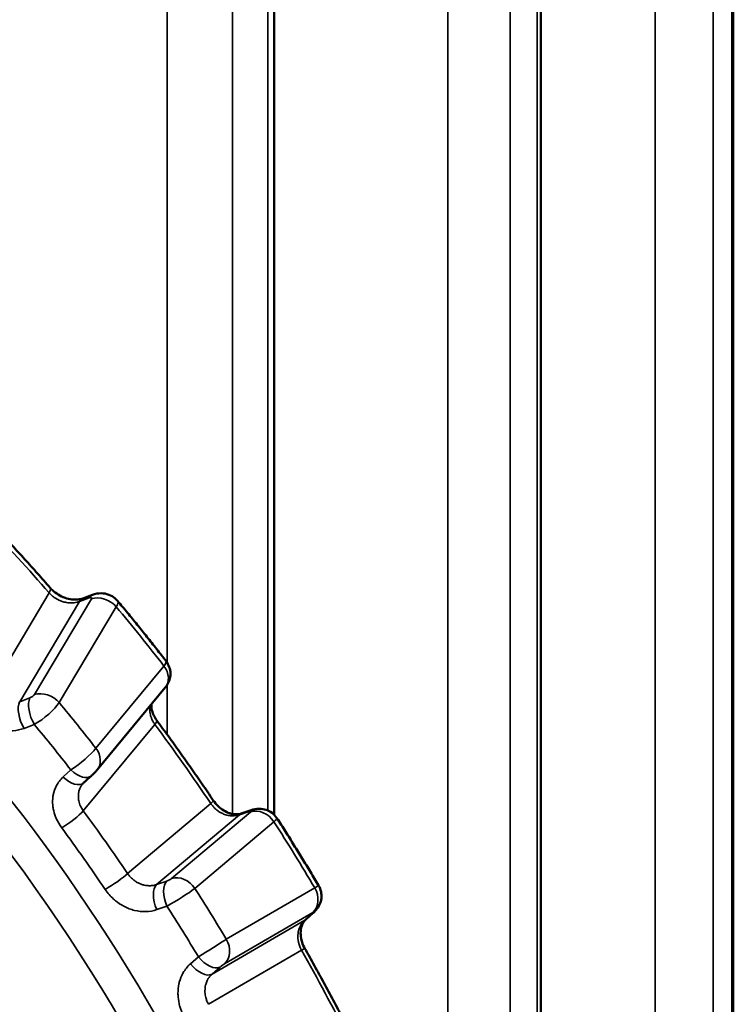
# Model space of a CAD drawing. Header units: millimetres. Extents: x 38 to 2514, y 38 to 1622.
# Tile 181 of 244: x 1752 to 1760, y 448 to 460. Entities that reach past the tile are written whole.
import ezdxf

# ---------------------------------------------------------------- set-up
doc = ezdxf.new("R2010")
doc.units = ezdxf.units.MM
doc.header["$LTSCALE"] = 7.692308
doc.layers.add('Visible (ISO)', color=7, linetype='Continuous', lineweight=50)
doc.layers.add('Visible Narrow (ISO)', color=7, linetype='Continuous', lineweight=35)

msp = doc.modelspace()

# ---------------------------------------------------------------- linework, layer by layer
at = {"layer": 'Visible (ISO)'}
for p, q in [((1754.749, 533.52), (1754.749, 450.255)), ((1757.991, 529.426), (1757.991, 441.677)), ((1760.33, 525.175), (1760.33, 443.028)), ((1752.419, 452.887), (1752.538, 452.931)), ((1752.595, 450.803), (1753.423, 451.803)), ((1752.419, 450.631), (1752.419, 450.631)), ((1754.348, 450.272), (1754.466, 450.312)), ((1755.223, 449.064), (1755.131, 448.982))]:
    msp.add_line(p, q, dxfattribs=at)
for points, knots in [([(1752.023, 453.017), (1751.972, 453.075), (1751.921, 453.133), (1751.819, 453.248), (1751.768, 453.305), (1751.665, 453.418), (1751.613, 453.475), (1751.509, 453.587), (1751.457, 453.642), (1751.353, 453.753), (1751.301, 453.808), (1751.248, 453.863)], [5.82649086, 5.82649086, 5.82649086, 5.82649086, 5.84161703, 5.84161703, 5.8567432, 5.8567432, 5.87186937, 5.87186937, 5.88699554, 5.88699554, 5.90212171, 5.90212171, 5.90212171, 5.90212171]), ([(1752.023, 453.017), (1752.041, 452.996), (1752.062, 452.976), (1752.109, 452.941), (1752.136, 452.925), (1752.19, 452.899), (1752.219, 452.889), (1752.274, 452.876), (1752.302, 452.873), (1752.352, 452.872), (1752.376, 452.875), (1752.404, 452.882), (1752.412, 452.884), (1752.419, 452.887)], [0, 0, 0, 0, 0.00895011, 0.00895011, 0.01796672, 0.01796672, 0.02701972, 0.02701972, 0.03602097, 0.03602097, 0.04498041, 0.04498041, 0.04856323, 0.04856323, 0.04856323, 0.04856323]), ([(1752.538, 452.931), (1752.571, 452.943), (1752.607, 452.95), (1752.675, 452.95), (1752.707, 452.944), (1752.764, 452.923), (1752.789, 452.908), (1752.823, 452.88), (1752.834, 452.869), (1752.844, 452.857)], [0, 0, 0, 0, 0.01078082, 0.01078082, 0.02051929, 0.02051929, 0.02900884, 0.02900884, 0.03372771, 0.03372771, 0.03372771, 0.03372771]), ([(1753.434, 452.124), (1753.395, 452.173), (1753.356, 452.223), (1753.279, 452.322), (1753.24, 452.371), (1753.161, 452.469), (1753.122, 452.518), (1753.043, 452.616), (1753.003, 452.664), (1752.924, 452.761), (1752.884, 452.809), (1752.844, 452.857)], [5.72925272, 5.72925272, 5.72925272, 5.72925272, 5.74138685, 5.74138685, 5.75352097, 5.75352097, 5.7656551, 5.7656551, 5.77778922, 5.77778922, 5.78992335, 5.78992335, 5.78992335, 5.78992335]), ([(1753.434, 452.124), (1753.45, 452.102), (1753.463, 452.078), (1753.481, 452.028), (1753.486, 452.001), (1753.486, 451.948), (1753.482, 451.921), (1753.471, 451.883), (1753.466, 451.871), (1753.455, 451.849), (1753.449, 451.839), (1753.437, 451.82), (1753.43, 451.811), (1753.423, 451.803)], [0, 0, 0, 0, 0.00806504, 0.00806504, 0.01603738, 0.01603738, 0.02401612, 0.02401612, 0.02794948, 0.02794948, 0.03140134, 0.03140134, 0.03501984, 0.03501984, 0.03501984, 0.03501984]), ([(1753.256, 451.601), (1753.255, 451.596), (1753.255, 451.592), (1753.255, 451.575), (1753.255, 451.561), (1753.262, 451.521), (1753.27, 451.493), (1753.293, 451.444), (1753.306, 451.422), (1753.321, 451.402)], [0.0174136, 0.0174136, 0.0174136, 0.0174136, 0.01956553, 0.01956553, 0.02573786, 0.02573786, 0.03596144, 0.03596144, 0.04394315, 0.04394315, 0.04394315, 0.04394315]), ([(1754.007, 450.431), (1753.963, 450.497), (1753.918, 450.562), (1753.828, 450.693), (1753.783, 450.759), (1753.692, 450.889), (1753.646, 450.953), (1753.554, 451.082), (1753.508, 451.147), (1753.415, 451.275), (1753.368, 451.338), (1753.321, 451.402)], [5.61705135, 5.61705135, 5.61705135, 5.61705135, 5.63217752, 5.63217752, 5.64730369, 5.64730369, 5.66242986, 5.66242986, 5.67755603, 5.67755603, 5.6926822, 5.6926822, 5.6926822, 5.6926822]), ([(1752.595, 450.803), (1752.586, 450.792), (1752.577, 450.782), (1752.56, 450.765), (1752.555, 450.759), (1752.542, 450.747), (1752.535, 450.74), (1752.527, 450.733), (1752.526, 450.731), (1752.525, 450.73)], [0, 0, 0, 0, 0.00478725, 0.00478725, 0.0071415, 0.0071415, 0.01007519, 0.01007519, 0.01060607, 0.01060607, 0.01060607, 0.01060607]), ([(1754.007, 450.431), (1754.024, 450.406), (1754.043, 450.382), (1754.087, 450.341), (1754.11, 450.323), (1754.159, 450.294), (1754.184, 450.283), (1754.233, 450.267), (1754.256, 450.263), (1754.3, 450.261), (1754.32, 450.264), (1754.341, 450.269), (1754.345, 450.27), (1754.348, 450.272)], [0, 0, 0, 0, 0.00901273, 0.00901273, 0.01796274, 0.01796274, 0.02689469, 0.02689469, 0.03588894, 0.03588894, 0.04538791, 0.04538791, 0.04734298, 0.04734298, 0.04734298, 0.04734298]), ([(1754.466, 450.312), (1754.498, 450.322), (1754.53, 450.329), (1754.593, 450.33), (1754.623, 450.325), (1754.676, 450.307), (1754.7, 450.295), (1754.743, 450.263), (1754.762, 450.243), (1754.779, 450.218), (1754.781, 450.216), (1754.782, 450.213)], [0, 0, 0, 0, 0.01019498, 0.01019498, 0.01906414, 0.01906414, 0.02703525, 0.02703525, 0.03510449, 0.03510449, 0.03600839, 0.03600839, 0.03600839, 0.03600839]), ([(1755.288, 449.396), (1755.255, 449.451), (1755.222, 449.506), (1755.156, 449.616), (1755.122, 449.671), (1755.055, 449.78), (1755.022, 449.834), (1754.954, 449.943), (1754.92, 449.997), (1754.851, 450.106), (1754.817, 450.16), (1754.782, 450.213)], [5.51981802, 5.51981802, 5.51981802, 5.51981802, 5.53194974, 5.53194974, 5.54408146, 5.54408146, 5.55621318, 5.55621318, 5.5683449, 5.5683449, 5.58047661, 5.58047661, 5.58047661, 5.58047661]), ([(1755.288, 449.396), (1755.302, 449.373), (1755.312, 449.347), (1755.323, 449.295), (1755.324, 449.268), (1755.319, 449.215), (1755.311, 449.189), (1755.295, 449.152), (1755.289, 449.141), (1755.268, 449.109), (1755.252, 449.091), (1755.232, 449.072), (1755.228, 449.068), (1755.223, 449.064)], [0, 0, 0, 0, 0.00807575, 0.00807575, 0.01605875, 0.01605875, 0.0240519, 0.0240519, 0.02798137, 0.02798137, 0.03546395, 0.03546395, 0.0373082, 0.0373082, 0.0373082, 0.0373082]), ([(1755.131, 448.982), (1755.121, 448.973), (1755.112, 448.962), (1755.095, 448.936), (1755.089, 448.922), (1755.074, 448.881), (1755.069, 448.85), (1755.069, 448.79), (1755.073, 448.76), (1755.087, 448.702), (1755.098, 448.674), (1755.114, 448.642), (1755.117, 448.636), (1755.121, 448.63)], [0, 0, 0, 0, 0.00798549, 0.00798549, 0.01527812, 0.01527812, 0.02676841, 0.02676841, 0.03625343, 0.03625343, 0.04520169, 0.04520169, 0.04717347, 0.04717347, 0.04717347, 0.04717347]), ([(1755.687, 447.576), (1755.651, 447.647), (1755.615, 447.718), (1755.541, 447.859), (1755.504, 447.93), (1755.429, 448.071), (1755.391, 448.141), (1755.315, 448.281), (1755.276, 448.351), (1755.199, 448.491), (1755.16, 448.561), (1755.121, 448.63)], [5.40761184, 5.40761184, 5.40761184, 5.40761184, 5.42273801, 5.42273801, 5.43786418, 5.43786418, 5.45299035, 5.45299035, 5.46811652, 5.46811652, 5.48324269, 5.48324269, 5.48324269, 5.48324269])]:
    msp.add_open_spline(points, degree=3, knots=knots, dxfattribs=at)
for points in [[(1752.525, 450.73), (1752.494, 450.702), (1752.463, 450.673), (1752.431, 450.644)], [(1752.431, 450.644), (1752.427, 450.64), (1752.423, 450.636), (1752.419, 450.631)]]:
    msp.add_open_spline(points, degree=3, dxfattribs=at)
at = {"layer": 'Visible Narrow (ISO)'}
for p, q in [((1753.447, 535.427), (1753.447, 452.105)), ((1754.239, 533.413), (1754.239, 450.267)), ((1754.671, 532.982), (1754.671, 450.308)), ((1756.861, 531.606), (1756.861, 444.93)), ((1757.616, 529.533), (1757.616, 444.352)), ((1757.946, 529.073), (1757.947, 441.651)), ((1759.381, 527.56), (1759.381, 442.48)), ((1760.087, 525.432), (1760.087, 442.887)), ((1760.311, 524.951), (1760.311, 443.016)), ((1752.012, 452.954), (1751.282, 451.729)), ((1752.38, 452.851), (1751.653, 451.63)), ((1752.526, 452.882), (1751.832, 451.717)), ((1752.38, 452.851), (1752.499, 452.895)), ((1752.827, 452.785), (1752.133, 451.62)), ((1752.58, 451.065), (1753.407, 452.064)), ((1753.447, 451.835), (1753.447, 451.231)), ((1751.778, 451.677), (1751.653, 451.63)), ((1751.831, 451.355), (1751.706, 451.307)), ((1752.427, 450.304), (1753.297, 451.355)), ((1752.182, 450.716), (1752.276, 450.801)), ((1753.976, 450.393), (1752.966, 449.541)), ((1754.462, 450.292), (1753.501, 449.482)), ((1754.324, 450.257), (1754.442, 450.297)), ((1754.324, 450.257), (1753.318, 449.408)), ((1754.743, 450.172), (1753.783, 449.361)), ((1753.442, 449.451), (1753.318, 449.408)), ((1754.165, 448.742), (1755.241, 449.367)), ((1753.444, 449.146), (1753.32, 449.103)), ((1754.143, 448.445), (1755.218, 449.07)), ((1755.211, 449.055), (1755.119, 448.973)), ((1753.992, 448.318), (1755.119, 448.973)), ((1753.729, 448.443), (1753.826, 448.529)), ((1753.949, 447.952), (1755.08, 448.609)), ((1753.992, 448.318), (1754.089, 448.404))]:
    msp.add_line(p, q, dxfattribs=at)
for centre, major_axis, ratio, start_param, end_param in [((1746.711, 444.041), (-6.582, 11.401), 0.57735, 4.088814, 6.29625), ((1747.115, 444.274), (7.851, -13.599), 0.57735, 1.8995, 1.975131), ((1746.514, 443.927), (-6.433, 11.142), 0.57735, 4.071979, 5.292521), ((1751.835, 452.852), (0.188, 0.164), 0.263578, 5.641539, 6.283185), ((1752.624, 452.696), (-0.086, 0.235), 0.486995, 6.283185, 6.692251), ((1752.505, 452.652), (-0.086, 0.235), 0.486775, 0, 0.409005), ((1752.485, 452.868), (0.043, 0.0265), 0.346365, 5.697116, 7.319745), ((1752.651, 452.683), (-0.215, 0.128), 0.776974, 4.302358, 5.698622), ((1752.61, 452.67), (0.235, 0.187), 0.254824, 5.653035, 6.289093), ((1747.575, 444.54), (-7.842, 13.583), 0.57735, 4.944, 5.004377), ((1753.2, 451.935), (0.233, 0.189), 0.16738, 5.651122, 6.279401), ((1753.23, 451.962), (0.193, -0.159), 0.798357, 0, 1.282604), ((1751.957, 451.518), (-0.215, 0.128), 0.776974, 4.302358, 5.698622), ((1751.777, 451.431), (-0.088, 0.234), 0.473343, 0.40539, 1.943218), ((1751.903, 451.478), (-0.088, 0.234), 0.473611, 0.405461, 1.941389), ((1751.791, 451.703), (0.043, 0.0265), 0.346958, 4.196322, 5.69633), ((1751.916, 451.504), (0.235, 0.187), 0.251956, 4.152143, 5.653123), ((1747.575, 444.54), (6.765, -11.717), 0.57735, 1.80566, 1.859531), ((1753.12, 451.253), (0.201, 0.149), 0.158126, 5.658667, 6.283185), ((1747.377, 444.426), (6.615, -11.458), 0.57735, 1.805139, 1.860052), ((1747.115, 444.274), (7.851, -13.599), 0.57735, 1.690061, 1.765691), ((1752.373, 450.936), (0.233, 0.189), 0.170312, 4.149933, 5.650916), ((1752.403, 450.963), (0.193, -0.159), 0.798357, 6.283183, 7.565789), ((1752.356, 450.914), (0.169, -0.184), 0.545371, 4.828829, 6.283186), ((1752.262, 450.828), (0.169, -0.184), 0.545094, 4.826912, 6.283185), ((1753.8, 450.291), (0.207, 0.14), 0.097148, 5.664341, 6.283201), ((1752.25, 450.202), (0.201, 0.148), 0.155926, 4.157939, 5.658922), ((1747.115, 444.274), (-6.719, 11.637), 0.57735, 4.834399, 4.904538), ((1754.547, 450.075), (-0.08, 0.237), 0.514271, 6.283185, 6.498111), ((1754.422, 450.279), (0.0458, 0.0213), 0.182395, 5.691159, 7.313788), ((1754.567, 450.07), (-0.161, 0.191), 0.812171, 4.56803, 5.964293), ((1754.429, 450.035), (-0.08, 0.237), 0.514041, 0, 0.214891), ((1754.526, 450.057), (0.256, 0.157), 0.087303, 5.668072, 6.285179), ((1746.951, 444.179), (-6.594, 11.421), 0.57735, 4.834399, 4.904538), ((1747.575, 444.54), (-7.842, 13.583), 0.57735, 4.73456, 4.794937), ((1752.79, 449.439), (0.207, 0.14), 0.099374, 4.163201, 5.664184), ((1753.461, 449.469), (0.0457, 0.0213), 0.182708, 4.190325, 5.690333), ((1753.606, 449.259), (-0.161, 0.191), 0.812171, 4.56803, 5.964293), ((1753.422, 449.186), (-0.081, 0.236), 0.499995, 0.212808, 1.750636), ((1753.546, 449.228), (-0.081, 0.236), 0.500275, 0.212849, 1.748777), ((1753.566, 449.246), (0.256, 0.156), 0.084337, 4.167057, 5.668037), ((1747.575, 444.54), (6.765, -11.717), 0.57735, 1.59622, 1.650092), ((1755.064, 449.265), (0.126, -0.216), 0.816495, 0.172065, 1.568328), ((1755.033, 449.237), (0.254, 0.159), 0.001929, 6.283138, 6.898736), ((1747.377, 444.426), (6.615, -11.458), 0.57735, 1.5957, 1.650613), ((1754.965, 449.168), (0.167, -0.186), 0.528636, 6.166465, 6.283185), ((1755.187, 449.042), (0.0396, 0.0313), 0.098648, 5.262577, 6.885506), ((1755.057, 449.25), (0.167, -0.186), 0.528868, 6.166446, 6.283187), ((1753.958, 448.612), (0.254, 0.159), 0.001054, 4.166562, 5.667545), ((1753.989, 448.64), (0.126, -0.216), 0.816495, 0.172065, 1.568328), ((1754.903, 448.507), (0.218, 0.123), 0.011875, 6.283183, 6.898715), ((1753.935, 448.599), (0.166, -0.187), 0.514786, 4.631696, 6.167624), ((1747.115, 444.274), (7.851, -13.599), 0.57735, 1.480621, 1.556252), ((1753.838, 448.513), (0.166, -0.187), 0.514504, 4.62982, 6.167647), ((1754.112, 448.417), (0.0396, 0.0313), 0.098738, 0.602656, 2.102997)]:
    msp.add_ellipse(centre, major_axis=major_axis, ratio=ratio, start_param=start_param, end_param=end_param, dxfattribs=at)
for points, knots in [([(1752.012, 452.954), (1752.021, 452.944), (1752.031, 452.934), (1752.05, 452.918), (1752.058, 452.911), (1752.075, 452.898), (1752.085, 452.891), (1752.105, 452.88), (1752.115, 452.874), (1752.126, 452.868), (1752.128, 452.867), (1752.143, 452.86), (1752.157, 452.855), (1752.178, 452.848), (1752.186, 452.845), (1752.204, 452.841), (1752.214, 452.839), (1752.234, 452.836), (1752.244, 452.834), (1752.254, 452.834), (1752.255, 452.833), (1752.264, 452.833), (1752.273, 452.833), (1752.29, 452.833), (1752.299, 452.833), (1752.31, 452.834), (1752.313, 452.835), (1752.328, 452.836), (1752.339, 452.839), (1752.36, 452.844), (1752.37, 452.847), (1752.38, 452.851)], [0, 0, 0, 0, 0.0959981, 0.0959981, 0.1666667, 0.1666667, 0.24313, 0.24313, 0.3197648, 0.3197648, 0.3333333, 0.3333333, 0.4361926, 0.4361926, 0.5, 0.5, 0.5790765, 0.5790765, 0.6601931, 0.6601931, 0.6666667, 0.6666667, 0.7386144, 0.7386144, 0.8083928, 0.8083928, 0.8333333, 0.8333333, 0.921459, 0.921459, 1, 1, 1, 1]), ([(1751.706, 451.307), (1751.662, 451.291), (1751.617, 451.281), (1751.57, 451.277), (1751.524, 451.273), (1751.476, 451.275), (1751.429, 451.283), (1751.381, 451.29), (1751.334, 451.303), (1751.288, 451.322), (1751.251, 451.337), (1751.215, 451.355), (1751.181, 451.377), (1751.171, 451.383), (1751.162, 451.388), (1751.153, 451.395), (1751.112, 451.424), (1751.074, 451.457), (1751.04, 451.496)], [0, 0, 0, 0, 0.2, 0.2, 0.2, 0.4, 0.4, 0.4, 0.6, 0.6, 0.6, 0.757687, 0.757687, 0.757687, 0.8, 0.8, 0.8, 1, 1, 1, 1]), ([(1753.24, 451.582), (1753.24, 451.581), (1753.24, 451.58), (1753.238, 451.568), (1753.236, 451.556), (1753.235, 451.532), (1753.236, 451.519), (1753.238, 451.494), (1753.24, 451.482), (1753.246, 451.458), (1753.25, 451.445), (1753.255, 451.432), (1753.256, 451.43), (1753.262, 451.414), (1753.269, 451.4), (1753.283, 451.375), (1753.29, 451.365), (1753.297, 451.355)], [0.3911084, 0.3911084, 0.3911084, 0.3911084, 0.4, 0.4, 0.5, 0.5, 0.6, 0.6, 0.6946002, 0.6946002, 0.7898795, 0.7898795, 0.8, 0.8, 0.9145156, 0.9145156, 1, 1, 1, 1]), ([(1752.164, 450.098), (1752.137, 450.135), (1752.115, 450.172), (1752.098, 450.211), (1752.095, 450.218), (1752.092, 450.225), (1752.09, 450.231), (1752.077, 450.263), (1752.068, 450.297), (1752.061, 450.33), (1752.059, 450.344), (1752.057, 450.358), (1752.055, 450.372), (1752.052, 450.411), (1752.053, 450.446), (1752.058, 450.48), (1752.059, 450.487), (1752.06, 450.493), (1752.061, 450.499), (1752.069, 450.539), (1752.081, 450.575), (1752.101, 450.611), (1752.12, 450.648), (1752.147, 450.683), (1752.182, 450.716)], [0, 0, 0, 0, 0.171583, 0.171583, 0.171583, 0.2, 0.2, 0.2, 0.339011, 0.339011, 0.339011, 0.4, 0.4, 0.4, 0.567755, 0.567755, 0.567755, 0.6, 0.6, 0.6, 0.8, 0.8, 0.8, 1, 1, 1, 1]), ([(1752.427, 450.304), (1752.419, 450.316), (1752.411, 450.328), (1752.397, 450.353), (1752.391, 450.366), (1752.382, 450.389), (1752.379, 450.399), (1752.374, 450.42), (1752.371, 450.43), (1752.369, 450.446), (1752.368, 450.452), (1752.367, 450.47), (1752.366, 450.481), (1752.367, 450.503), (1752.368, 450.514), (1752.37, 450.526), (1752.371, 450.528), (1752.373, 450.538), (1752.375, 450.546), (1752.379, 450.561), (1752.382, 450.568), (1752.387, 450.581), (1752.39, 450.587), (1752.398, 450.602), (1752.404, 450.612), (1752.413, 450.624), (1752.416, 450.627), (1752.419, 450.631)], [0, 0, 0, 0, 0.1, 0.1, 0.2, 0.2, 0.2759863, 0.2759863, 0.3523579, 0.3523579, 0.4, 0.4, 0.4893575, 0.4893575, 0.5837241, 0.5837241, 0.6, 0.6, 0.6714085, 0.6714085, 0.7416355, 0.7416355, 0.8, 0.8, 0.8893317, 0.8893317, 0.9240599, 0.9240599, 0.9240599, 0.9240599]), ([(1753.976, 450.393), (1753.985, 450.381), (1753.994, 450.37), (1754.01, 450.351), (1754.018, 450.343), (1754.034, 450.328), (1754.043, 450.32), (1754.061, 450.306), (1754.07, 450.299), (1754.081, 450.292), (1754.082, 450.291), (1754.096, 450.283), (1754.109, 450.276), (1754.129, 450.267), (1754.137, 450.264), (1754.154, 450.258), (1754.163, 450.255), (1754.182, 450.25), (1754.191, 450.248), (1754.201, 450.247), (1754.202, 450.247), (1754.211, 450.245), (1754.219, 450.244), (1754.236, 450.244), (1754.244, 450.243), (1754.255, 450.244), (1754.258, 450.244), (1754.272, 450.245), (1754.283, 450.247), (1754.304, 450.251), (1754.314, 450.254), (1754.324, 450.257)], [0, 0, 0, 0, 0.0959981, 0.0959981, 0.1666667, 0.1666667, 0.24313, 0.24313, 0.3197648, 0.3197648, 0.3333333, 0.3333333, 0.4361925, 0.4361925, 0.5, 0.5, 0.5790764, 0.5790764, 0.660193, 0.660193, 0.6666667, 0.6666667, 0.7386144, 0.7386144, 0.8083929, 0.8083929, 0.8333333, 0.8333333, 0.9214591, 0.9214591, 1, 1, 1, 1]), ([(1753.318, 449.408), (1753.302, 449.402), (1753.285, 449.398), (1753.26, 449.395), (1753.251, 449.394), (1753.229, 449.393), (1753.214, 449.394), (1753.189, 449.397), (1753.178, 449.398), (1753.154, 449.404), (1753.142, 449.408), (1753.117, 449.417), (1753.105, 449.422), (1753.08, 449.435), (1753.068, 449.442), (1753.045, 449.458), (1753.034, 449.467), (1753.011, 449.487), (1753, 449.499), (1752.981, 449.521), (1752.973, 449.531), (1752.966, 449.541)], [0, 0, 0, 0, 0.132591, 0.132591, 0.2, 0.2, 0.311617, 0.311617, 0.4, 0.4, 0.5, 0.5, 0.6, 0.6, 0.7, 0.7, 0.8, 0.8, 0.913661, 0.913661, 1, 1, 1, 1]), ([(1753.32, 449.103), (1753.277, 449.088), (1753.232, 449.08), (1753.187, 449.079), (1753.142, 449.078), (1753.096, 449.083), (1753.051, 449.094), (1753.006, 449.104), (1752.962, 449.121), (1752.919, 449.145), (1752.884, 449.163), (1752.851, 449.185), (1752.819, 449.211), (1752.811, 449.217), (1752.803, 449.224), (1752.795, 449.232), (1752.757, 449.266), (1752.723, 449.304), (1752.693, 449.348)], [0, 0, 0, 0, 0.2, 0.2, 0.2, 0.4, 0.4, 0.4, 0.6, 0.6, 0.6, 0.757687, 0.757687, 0.757687, 0.8, 0.8, 0.8, 1, 1, 1, 1]), ([(1755.119, 448.973), (1755.105, 448.96), (1755.092, 448.946), (1755.078, 448.926), (1755.075, 448.921), (1755.065, 448.905), (1755.059, 448.892), (1755.05, 448.869), (1755.047, 448.859), (1755.041, 448.837), (1755.039, 448.824), (1755.036, 448.799), (1755.035, 448.786), (1755.036, 448.759), (1755.037, 448.746), (1755.04, 448.72), (1755.043, 448.707), (1755.046, 448.692), (1755.047, 448.691), (1755.051, 448.673), (1755.057, 448.658), (1755.068, 448.631), (1755.074, 448.62), (1755.08, 448.609)], [0.0000002, 0.0000002, 0.0000002, 0.0000002, 0.1566419, 0.1566419, 0.2, 0.2, 0.3152132, 0.3152132, 0.4, 0.4, 0.5, 0.5, 0.6, 0.6, 0.6945981, 0.6945981, 0.7898752, 0.7898752, 0.8, 0.8, 0.9145156, 0.9145156, 1, 1, 1, 1]), ([(1753.658, 447.788), (1753.635, 447.829), (1753.617, 447.87), (1753.604, 447.912), (1753.602, 447.92), (1753.6, 447.927), (1753.598, 447.934), (1753.589, 447.969), (1753.583, 448.005), (1753.58, 448.04), (1753.578, 448.055), (1753.578, 448.07), (1753.578, 448.085), (1753.577, 448.126), (1753.582, 448.164), (1753.589, 448.2), (1753.591, 448.206), (1753.592, 448.213), (1753.594, 448.22), (1753.605, 448.261), (1753.62, 448.299), (1753.642, 448.337), (1753.664, 448.374), (1753.692, 448.411), (1753.729, 448.443)], [0, 0, 0, 0, 0.171584, 0.171584, 0.171584, 0.2, 0.2, 0.2, 0.339011, 0.339011, 0.339011, 0.4, 0.4, 0.4, 0.567758, 0.567758, 0.567758, 0.6, 0.6, 0.6, 0.8, 0.8, 0.8, 1, 1, 1, 1]), ([(1753.949, 447.952), (1753.942, 447.965), (1753.936, 447.978), (1753.925, 448.005), (1753.92, 448.019), (1753.914, 448.044), (1753.912, 448.054), (1753.908, 448.076), (1753.907, 448.087), (1753.906, 448.104), (1753.906, 448.111), (1753.906, 448.129), (1753.907, 448.141), (1753.909, 448.164), (1753.911, 448.176), (1753.915, 448.189), (1753.915, 448.191), (1753.918, 448.201), (1753.92, 448.209), (1753.926, 448.224), (1753.929, 448.232), (1753.936, 448.246), (1753.939, 448.252), (1753.948, 448.267), (1753.955, 448.277), (1753.969, 448.295), (1753.977, 448.304), (1753.988, 448.314), (1753.99, 448.316), (1753.992, 448.318)], [0, 0, 0, 0, 0.1, 0.1, 0.2, 0.2, 0.275987, 0.275987, 0.352358, 0.352358, 0.4, 0.4, 0.48936, 0.48936, 0.58373, 0.58373, 0.6, 0.6, 0.671408, 0.671408, 0.741635, 0.741635, 0.8, 0.8, 0.889331, 0.889331, 0.980272, 0.980272, 1, 1, 1, 1])]:
    msp.add_open_spline(points, degree=3, knots=knots, dxfattribs=at)

doc.saveas('drawing.dxf')
